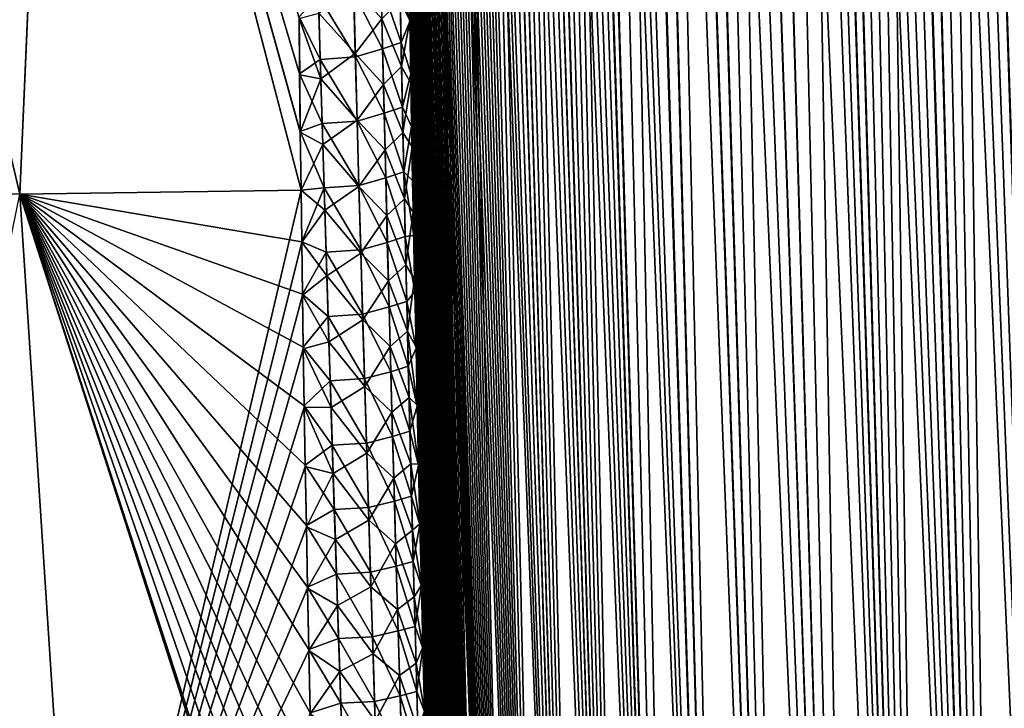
# Model space of a CAD drawing. Header units: metres. Extents: x -109 to 109, y -108 to 40.
# Tile 177 of 216: x 88.27 to 95.55, y -90.54 to -85.45. Entities that reach past the tile are written whole.
import ezdxf

# ---------------------------------------------------------------- set-up
doc = ezdxf.new("R2010")
doc.units = ezdxf.units.M
doc.layers.add('solid_K_24_42_18_000C86_XXX', color=7, linetype='CONTINUOUS')

msp = doc.modelspace()

# ---------------------------------------------------------------- linework, layer by layer
at = {"layer": 'solid_K_24_42_18_000C86_XXX'}
for points in [[(93.591431, -102.810715, -10.906762), (92.668846, -68.274429, -10.070155), (92.820801, -68.203453, -9.784935)], [(94.02282, -102.831841, 10.116003), (92.827583, -68.201416, 9.772555), (92.676445, -68.26963, 10.055494)], [(94.022644, -102.831841, -10.116307), (92.820801, -68.203453, -9.784935), (92.975037, -68.180695, -9.510736)], [(94.022644, -102.831841, -10.116307), (93.591431, -102.810715, -10.906762), (92.820801, -68.203453, -9.784935)], [(94.02282, -102.831841, 10.116003), (92.981041, -68.180748, 9.500344), (92.827583, -68.201416, 9.772555)], [(94.022644, -102.831841, -10.116307), (92.975037, -68.180695, -9.510736), (93.135391, -68.203712, -9.240135)], [(94.491798, -102.810669, 9.34737), (93.140869, -68.205284, 9.231131), (92.981041, -68.180748, 9.500344)], [(94.02282, -102.831841, 10.116003), (94.491798, -102.810669, 9.34737), (92.981041, -68.180748, 9.500344)], [(94.022644, -102.831841, -10.116307), (93.135391, -68.203712, -9.240135), (93.306366, -68.274971, -8.966091)], [(94.491798, -102.810669, 9.34737), (93.311584, -68.277779, 8.957937), (93.140869, -68.205284, 9.231131)], [(93.591431, -102.810715, -10.906762), (92.516762, -68.400612, -10.372687), (92.668846, -68.274429, -10.070155)], [(93.591545, -102.81073, 10.906535), (92.676445, -68.26963, 10.055494), (92.524849, -68.392357, 10.356121)], [(93.591545, -102.81073, 10.906535), (94.02282, -102.831841, 10.116003), (92.676445, -68.26963, 10.055494)], [(94.491585, -102.810684, -9.347705), (93.306366, -68.274971, -8.966091), (93.492111, -68.401138, -8.683512)], [(94.491585, -102.810684, -9.347705), (94.022644, -102.831841, -10.116307), (93.306366, -68.274971, -8.966091)], [(94.491798, -102.810669, 9.34737), (93.497559, -68.405632, 8.675452), (93.311584, -68.277779, 8.957937)], [(93.198311, -102.747047, -11.718625), (92.364388, -68.591072, -10.695609), (92.516762, -68.400612, -10.372687)], [(93.591545, -102.81073, 10.906535), (92.524849, -68.392357, 10.356121), (92.37207, -68.579834, 10.6788)], [(93.591431, -102.810715, -10.906762), (93.198311, -102.747047, -11.718625), (92.516762, -68.400612, -10.372687)], [(94.491585, -102.810684, -9.347705), (93.492111, -68.401138, -8.683512), (93.69529, -68.591568, -8.390559)], [(94.998283, -102.746971, 8.60115), (93.701714, -68.598389, 8.381553), (93.497559, -68.405632, 8.675452)], [(94.491798, -102.810669, 9.34737), (94.998283, -102.746971, 8.60115), (93.497559, -68.405632, 8.675452)], [(93.591545, -102.81073, 10.906535), (92.37207, -68.579834, 10.6788), (92.295593, -68.700798, 10.848765)], [(93.198311, -102.747047, -11.718625), (92.213646, -68.854164, -11.037994), (92.364388, -68.591072, -10.695609)], [(94.491585, -102.810684, -9.347705), (93.69529, -68.591568, -8.390559), (93.916603, -68.854912, -8.088625)], [(94.998283, -102.746971, 8.60115), (93.81073, -68.721733, 8.230936), (93.701714, -68.598389, 8.381553)], [(93.591545, -102.81073, 10.906535), (92.295593, -68.700798, 10.848765), (92.220039, -68.841286, 11.022955)], [(94.998283, -102.746971, 8.60115), (93.923767, -68.864388, 8.079137), (93.81073, -68.721733, 8.230936)], [(93.198311, -102.747047, -11.718625), (92.139687, -69.014679, -11.215636), (92.213646, -68.854164, -11.037994)], [(93.19838, -102.747063, 11.718479), (92.220039, -68.841286, 11.022955), (92.145485, -69.001236, 11.201459)], [(93.19838, -102.747063, 11.718479), (93.591545, -102.81073, 10.906535), (92.220039, -68.841286, 11.022955)], [(94.998077, -102.747002, -8.601447), (93.916603, -68.854912, -8.088625), (94.03363, -69.0158, -7.935572)], [(94.998077, -102.747002, -8.601447), (94.491585, -102.810684, -9.347705), (93.916603, -68.854912, -8.088625)], [(94.998283, -102.746971, 8.60115), (94.040916, -69.026253, 7.926178), (93.923767, -68.864388, 8.079137)], [(92.844063, -102.640434, -12.551116), (92.067253, -69.195442, -11.396681), (92.139687, -69.014679, -11.215636)], [(93.19838, -102.747063, 11.718479), (92.145485, -69.001236, 11.201459), (92.072495, -69.181557, 11.383328)], [(93.198311, -102.747047, -11.718625), (92.844063, -102.640434, -12.551116), (92.139687, -69.014679, -11.215636)], [(94.998077, -102.747002, -8.601447), (94.03363, -69.0158, -7.935572), (94.154335, -69.196877, -7.782183)], [(95.542007, -102.640343, 7.878324), (94.161766, -69.208427, 7.772877), (94.040916, -69.026253, 7.926178)], [(94.998283, -102.746971, 8.60115), (95.542007, -102.640343, 7.878324), (94.040916, -69.026253, 7.926178)], [(92.844063, -102.640434, -12.551116), (91.99646, -69.396454, -11.581059), (92.067253, -69.195442, -11.396681)], [(93.19838, -102.747063, 11.718479), (92.072495, -69.181557, 11.383328), (92.001198, -69.38221, 11.56846)], [(94.998077, -102.747002, -8.601447), (94.154335, -69.196877, -7.782183), (94.278687, -69.398094, -7.62862)], [(95.542007, -102.640343, 7.878324), (94.286308, -69.410919, 7.619349), (94.161766, -69.208427, 7.772877)], [(93.19838, -102.747063, 11.718479), (92.001198, -69.38221, 11.56846), (91.931831, -69.604134, 11.756554)], [(92.844063, -102.640434, -12.551116), (91.927574, -69.618576, -11.768362), (91.99646, -69.396454, -11.581059)], [(94.998077, -102.747002, -8.601447), (94.278687, -69.398094, -7.62862), (94.406532, -69.620445, -7.47526)], [(95.542007, -102.640343, 7.878324), (94.414337, -69.634537, 7.466045), (94.286308, -69.410919, 7.619349)], [(93.19838, -102.747063, 11.718479), (91.931831, -69.604134, 11.756554), (91.864502, -69.847443, 11.947519)], [(92.844063, -102.640434, -12.551116), (91.860741, -69.861908, -11.958444), (91.927574, -69.618576, -11.768362)], [(94.998077, -102.747002, -8.601447), (94.406532, -69.620445, -7.47526), (94.537827, -69.864052, -7.322261)], [(95.542007, -102.640343, 7.878324), (94.545784, -69.879364, 7.313136), (94.414337, -69.634537, 7.466045)], [(92.844063, -102.640434, -12.551116), (91.796097, -70.127251, -12.151175), (91.860741, -69.861908, -11.958444)], [(92.844093, -102.640442, 12.551044), (91.864502, -69.847443, 11.947519), (91.799385, -70.112923, 12.141137)], [(92.844093, -102.640442, 12.551044), (93.19838, -102.747063, 11.718479), (91.864502, -69.847443, 11.947519)], [(95.541832, -102.640381, -7.878541), (94.537827, -69.864052, -7.322261), (94.672508, -70.1297, -7.16984)], [(95.541832, -102.640381, -7.878541), (94.998077, -102.747002, -8.601447), (94.537827, -69.864052, -7.322261)], [(95.542007, -102.640343, 7.878324), (94.680595, -70.146194, 7.160828), (94.545784, -69.879364, 7.313136)], [(92.844093, -102.640442, 12.551044), (91.799385, -70.112923, 12.141137), (91.736603, -70.400864, 12.337244)], [(92.529518, -102.49028, -13.403612), (91.733742, -70.414886, -12.346438), (91.796097, -70.127251, -12.151175)], [(92.844063, -102.640434, -12.551116), (92.529518, -102.49028, -13.403612), (91.796097, -70.127251, -12.151175)], [(95.541832, -102.640381, -7.878541), (94.672508, -70.1297, -7.16984), (94.810516, -70.417686, -7.018166)], [(96.122894, -102.490204, 7.179855), (94.818718, -70.435295, 7.009289), (94.680595, -70.146194, 7.160828)], [(95.542007, -102.640343, 7.878324), (96.122894, -102.490204, 7.179855), (94.680595, -70.146194, 7.160828)], [(92.844093, -102.640442, 12.551044), (91.736603, -70.400864, 12.337244), (91.676262, -70.711952, 12.535793)], [(92.529518, -102.49028, -13.403612), (91.673782, -70.72554, -12.54417), (91.733742, -70.414886, -12.346438)], [(95.541832, -102.640381, -7.878541), (94.810516, -70.417686, -7.018166), (94.951843, -70.728699, -6.867344)], [(96.122894, -102.490204, 7.179855), (94.960144, -70.747391, 6.858626), (94.818718, -70.435295, 7.009289)], [(92.529518, -102.49028, -13.403612), (91.616341, -71.059898, -12.744247), (91.673782, -70.72554, -12.54417)], [(92.844093, -102.640442, 12.551044), (91.676262, -70.711952, 12.535793), (91.618462, -71.04686, 12.736664)], [(95.541832, -102.640381, -7.878541), (94.951843, -70.728699, -6.867344), (95.096466, -71.063377, -6.71753)], [(96.122894, -102.490204, 7.179855), (95.104828, -71.083176, 6.708997), (94.960144, -70.747391, 6.858626)], [(92.529518, -102.49028, -13.403612), (91.56147, -71.418427, -12.946656), (91.616341, -71.059898, -12.744247)], [(92.529518, -102.49028, 13.403603), (91.618462, -71.04686, 12.736664), (91.563271, -71.406052, 12.939841)], [(92.529518, -102.49028, 13.403603), (92.844093, -102.640442, 12.551044), (91.618462, -71.04686, 12.736664)], [(96.122765, -102.490242, -7.179998), (95.096466, -71.063377, -6.71753), (95.244385, -71.422218, -6.56879)], [(96.122765, -102.490242, -7.179998), (95.541832, -102.640381, -7.878541), (95.096466, -71.063377, -6.71753)], [(96.122894, -102.490204, 7.179855), (95.2528, -71.443115, 6.560461), (95.104828, -71.083176, 6.708997)], [(92.255585, -102.295357, -14.275787), (91.5093, -71.802315, -13.151313), (91.56147, -71.418427, -12.946656)], [(92.529518, -102.49028, 13.403603), (91.563271, -71.406052, 12.939841), (91.510796, -71.79068, 13.145243)], [(92.529518, -102.49028, -13.403612), (92.255585, -102.295357, -14.275787), (91.56147, -71.418427, -12.946656)], [(96.122765, -102.490242, -7.179998), (95.244385, -71.422218, -6.56879), (95.395584, -71.806396, -6.421269)], [(96.74115, -102.295296, 6.506678), (95.404037, -71.828377, 6.413153), (95.2528, -71.443115, 6.560461)], [(96.122894, -102.490204, 7.179855), (96.74115, -102.295296, 6.506678), (95.2528, -71.443115, 6.560461)], [(92.255585, -102.295357, -14.275787), (91.459869, -72.211784, -13.358197), (91.5093, -71.802315, -13.151313)], [(92.529518, -102.49028, 13.403603), (91.510796, -71.79068, 13.145243), (91.461105, -72.200966, 13.35285)], [(96.122765, -102.490242, -7.179998), (95.395584, -71.806396, -6.421269), (95.550079, -72.216133, -6.275023)], [(96.74115, -102.295296, 6.506678), (95.558563, -72.239174, 6.267127), (95.404037, -71.828377, 6.413153)], [(92.255585, -102.295357, -14.275787), (91.428513, -72.500008, -13.497308), (91.459869, -72.211784, -13.358197)], [(92.529518, -102.49028, 13.403603), (91.461105, -72.200966, 13.35285), (91.429588, -72.489777, 13.492426)], [(92.255585, -102.295357, -14.275787), (91.398422, -72.800018, -13.637383), (91.428513, -72.500008, -13.497308)], [(92.529518, -102.49028, 13.403603), (91.429588, -72.489777, 13.492426), (91.399353, -72.79039, 13.632954)], [(92.255585, -102.295357, -14.275787), (91.369659, -73.11248, -13.778379), (91.398422, -72.800018, -13.637383)], [(92.255585, -102.295349, 14.275813), (91.399353, -72.79039, 13.632954), (91.370453, -73.1035, 13.774391)], [(92.255585, -102.295349, 14.275813), (92.529518, -102.49028, 13.403603), (91.399353, -72.79039, 13.632954)], [(92.023575, -102.054451, -15.166787), (91.342262, -73.438232, -13.920253), (91.369659, -73.11248, -13.778379)], [(92.255585, -102.295349, 14.275813), (91.370453, -73.1035, 13.774391), (91.342926, -73.429909, 13.916687)], [(92.255585, -102.295357, -14.275787), (92.023575, -102.054451, -15.166787), (91.369659, -73.11248, -13.778379)], [(92.023575, -102.054451, -15.166787), (91.316216, -73.776733, -14.063032), (91.342262, -73.438232, -13.920253)], [(92.255585, -102.295349, 14.275813), (91.342926, -73.429909, 13.916687), (91.316772, -73.769096, 14.059872)], [(92.023575, -102.054451, -15.166787), (91.291565, -74.128532, -14.206668), (91.316216, -73.776733, -14.063032)], [(92.255585, -102.295349, 14.275813), (91.316772, -73.769096, 14.059872), (91.292023, -74.121605, 14.203897)], [(92.023575, -102.054451, -15.166787), (91.268372, -74.49469, -14.35108), (91.291565, -74.128532, -14.206668)], [(92.255585, -102.295349, 14.275813), (91.292023, -74.121605, 14.203897), (91.268745, -74.48848, 14.348681)], [(92.023575, -102.054451, -15.166787), (91.24662, -74.874847, -14.4963), (91.268372, -74.49469, -14.35108)], [(92.255585, -102.295349, 14.275813), (91.268745, -74.48848, 14.348681), (91.246918, -74.86937, 14.494254)], [(92.023575, -102.054451, -15.166787), (91.226349, -75.269241, -14.642288), (91.24662, -74.874847, -14.4963)], [(92.255585, -102.295349, 14.275813), (91.246918, -74.86937, 14.494254), (91.226578, -75.264519, 14.640576)], [(92.023575, -102.054451, -15.166787), (91.207619, -75.679131, -14.788915), (91.226349, -75.269241, -14.642288)], [(92.023567, -102.054436, 15.166823), (91.226578, -75.264519, 14.640576), (91.207787, -75.675156, 14.787521)], [(92.023567, -102.054436, 15.166823), (92.255585, -102.295349, 14.275813), (91.226578, -75.264519, 14.640576)], [(91.834908, -101.766304, -16.07567), (91.190445, -76.104576, -14.936179), (91.207619, -75.679131, -14.788915)], [(92.023567, -102.054436, 15.166823), (91.207787, -75.675156, 14.787521), (91.190559, -76.101357, 14.935087)], [(92.023575, -102.054451, -15.166787), (91.834908, -101.766304, -16.07567), (91.207619, -75.679131, -14.788915)], [(91.834908, -101.766304, -16.07567), (91.174812, -76.545334, -15.08409), (91.190445, -76.104576, -14.936179)], [(92.023567, -102.054436, 15.166823), (91.190559, -76.101357, 14.935087), (91.174896, -76.54287, 15.083282)], [(91.834908, -101.766304, -16.07567), (91.164162, -76.886803, -15.195333), (91.174812, -76.545334, -15.08409)], [(92.023567, -102.054436, 15.166823), (91.174896, -76.54287, 15.083282), (91.164215, -76.884911, 15.194724)], [(92.023567, -102.054436, 15.166823), (91.164215, -76.884911, 15.194724), (91.154488, -77.23687, 15.306342)], [(91.834908, -101.766304, -16.07567), (91.154457, -77.238205, -15.30676), (91.164162, -76.886803, -15.195333)], [(91.834908, -101.766304, -16.07567), (91.14566, -77.598869, -15.418471), (91.154457, -77.238205, -15.30676)], [(92.023567, -102.054436, 15.166823), (91.154488, -77.23687, 15.306342), (91.145676, -77.598099, 15.418234)], [(91.834908, -101.766304, -16.07567), (91.137787, -77.969032, -15.530417), (91.14566, -77.598869, -15.418471)], [(92.023567, -102.054436, 15.166823), (91.145676, -77.598099, 15.418234), (91.137794, -77.968819, 15.530352)], [(92.023567, -102.054436, 15.166823), (91.137794, -77.968819, 15.530352), (91.130875, -78.349731, 15.642575)], [(91.834908, -101.766304, -16.07567), (91.130882, -78.349388, -15.642481), (91.137787, -77.969032, -15.530417)], [(91.8349, -101.766289, 16.075701), (91.130875, -78.349731, 15.642575), (91.124969, -78.741516, 15.754787)], [(91.834908, -101.766304, -16.07567), (91.124985, -78.740639, -15.754542), (91.130882, -78.349388, -15.642481)], [(91.8349, -101.766289, 16.075701), (92.023567, -102.054436, 15.166823), (91.130875, -78.349731, 15.642575)], [(91.8349, -101.766289, 16.075701), (91.124969, -78.741516, 15.754787), (91.120041, -79.143738, 15.867071)], [(91.691109, -101.428734, -17.001799), (91.120056, -79.142334, -15.866686), (91.124985, -78.740639, -15.754542)], [(91.834908, -101.766304, -16.07567), (91.691109, -101.428734, -17.001799), (91.124985, -78.740639, -15.754542)], [(91.691109, -101.428734, -17.001799), (91.116089, -79.554298, -15.978933), (91.120056, -79.142334, -15.866686)], [(91.8349, -101.766289, 16.075701), (91.120041, -79.143738, 15.867071), (91.116074, -79.556229, 15.979447)], [(91.8349, -101.766289, 16.075701), (91.116074, -79.556229, 15.979447), (91.113121, -79.979774, 16.091749)], [(91.691109, -101.428734, -17.001799), (91.113129, -79.977333, -16.091116), (91.116089, -79.554298, -15.978933)], [(86.049194, -86.706299, 21.500647), (88.26519, -86.734787, 20.377899), (86.652649, -79.883408, 19.790947)], [(88.265182, -86.734787, -20.377901), (86.652596, -79.883408, -19.790974), (88.56321, -79.883408, -18.687876)], [(88.26519, -86.734787, 20.377899), (88.563316, -79.883408, 18.687811), (86.652649, -79.883408, 19.790947)], [(90.345505, -86.706276, -19.020168), (88.265182, -86.734787, -20.377901), (88.56321, -79.883408, -18.687876)], [(88.26519, -86.734787, 20.377899), (90.345505, -86.706291, 19.020172), (88.563316, -79.883408, 18.687811)], [(90.340271, -86.27626, -18.938202), (90.345505, -86.706276, -19.020168), (88.56321, -79.883408, -18.687876)], [(90.335526, -85.853218, -18.855307), (90.340271, -86.27626, -18.938202), (88.56321, -79.883408, -18.687876)], [(90.331375, -85.437469, -18.771553), (90.335526, -85.853218, -18.855307), (88.56321, -79.883408, -18.687876)], [(90.335434, -85.844673, 18.853607), (90.331261, -85.424843, 18.76897), (88.563316, -79.883408, 18.687811)], [(90.340218, -86.271927, 18.937366), (90.335434, -85.844673, 18.853607), (88.563316, -79.883408, 18.687811)], [(90.345505, -86.706291, 19.020172), (90.340218, -86.271927, 18.937366), (88.563316, -79.883408, 18.687811)], [(91.8349, -101.766289, 16.075701), (91.113121, -79.979774, 16.091749), (91.111214, -80.415169, 16.20381)], [(91.691109, -101.428734, -17.001799), (91.111221, -80.412231, -16.203068), (91.113129, -79.977333, -16.091116)], [(91.691109, -101.428734, -17.001799), (91.110359, -80.859062, -16.314787), (91.111221, -80.412231, -16.203068)], [(91.8349, -101.766289, 16.075701), (91.111214, -80.415169, 16.20381), (91.110359, -80.862473, 16.315626)], [(91.691109, -101.428734, -17.001799), (91.110489, -81.317062, -16.42643), (91.110359, -80.859062, -16.314787)], [(91.8349, -101.766289, 16.075701), (91.110359, -80.862473, 16.315626), (91.110489, -81.320938, 16.427355)], [(91.691109, -101.428734, -17.001799), (91.111336, -81.692085, -16.515541), (91.110489, -81.317062, -16.42643)], [(91.8349, -101.766289, 16.075701), (91.110489, -81.320938, 16.427355), (91.111343, -81.69632, 16.516529)], [(91.691109, -101.428734, -17.001799), (91.112869, -82.075302, -16.604343), (91.111336, -81.692085, -16.515541)], [(91.8349, -101.766289, 16.075701), (91.111343, -81.69632, 16.516529), (91.112892, -82.07988, 16.605387)], [(91.691109, -101.428734, -17.001799), (91.11512, -82.467186, -16.69272), (91.112869, -82.075302, -16.604343)], [(91.691109, -101.428719, 17.001829), (91.112892, -82.07988, 16.605387), (91.11515, -82.472084, 16.693811)], [(91.691109, -101.428719, 17.001829), (91.8349, -101.766289, 16.075701), (91.112892, -82.07988, 16.605387)], [(91.593956, -101.039337, -17.944174), (91.11805, -82.867447, -16.780748), (91.11512, -82.467186, -16.69272)], [(91.691109, -101.428734, -17.001799), (91.593956, -101.039337, -17.944174), (91.11512, -82.467186, -16.69272)], [(91.691109, -101.428719, 17.001829), (91.11515, -82.472084, 16.693811), (91.118095, -82.872658, 16.781881)], [(91.593956, -101.039337, -17.944174), (91.121628, -83.275574, -16.868563), (91.11805, -82.867447, -16.780748)], [(91.691109, -101.428719, 17.001829), (91.118095, -82.872658, 16.781881), (91.121681, -83.281082, 16.869728)], [(91.593956, -101.039337, -17.944174), (91.125885, -83.692116, -16.955997), (91.121628, -83.275574, -16.868563)], [(91.691109, -101.428719, 17.001829), (91.121681, -83.281082, 16.869728), (91.125954, -83.697906, 16.957191)], [(91.593956, -101.039337, -17.944174), (91.130844, -84.117622, -17.042892), (91.125885, -83.692116, -16.955997)], [(91.691109, -101.428719, 17.001829), (91.125954, -83.697906, 16.957191), (91.13092, -84.12368, 17.044106)], [(91.593956, -101.039337, -17.944174), (91.136528, -84.552658, -17.129082), (91.130844, -84.117622, -17.042892)], [(91.691109, -101.428719, 17.001829), (91.13092, -84.12368, 17.044106), (91.136612, -84.55896, 17.13031)], [(91.593956, -101.039337, -17.944174), (91.142929, -84.997391, -17.214521), (91.136528, -84.552658, -17.129082)], [(91.691109, -101.428719, 17.001829), (91.136612, -84.55896, 17.13031), (91.143028, -85.003906, 17.215757)], [(91.07547, -85.135178, 17.622252), (91.150101, -85.457573, 17.300753), (91.143028, -85.003906, 17.215757)], [(91.078896, -85.304527, -17.653328), (91.142929, -84.997391, -17.214521), (91.149986, -85.450851, -17.299515)], [(91.593956, -101.039337, -17.944174), (91.149986, -85.450851, -17.299515), (91.142929, -84.997391, -17.214521)], [(91.691109, -101.428719, 17.001829), (91.143028, -85.003906, 17.215757), (91.150101, -85.457573, 17.300753)], [(90.948189, -85.660286, 18.081329), (90.937225, -85.184135, 17.993063), (90.734978, -85.246727, 18.332731)], [(91.084816, -85.612762, 17.710804), (91.07547, -85.135178, 17.622252), (90.937225, -85.184135, 17.993063)], [(91.084816, -85.612762, 17.710804), (90.937225, -85.184135, 17.993063), (90.948189, -85.660286, 18.081329)], [(91.084816, -85.612762, 17.710804), (91.150101, -85.457573, 17.300753), (91.07547, -85.135178, 17.622252)], [(90.74736, -85.721077, 18.420879), (90.734978, -85.246727, 18.332731), (90.474449, -85.26577, 18.618752)], [(90.734238, -85.205177, -18.324451), (90.74704, -85.696144, -18.415867), (90.478416, -85.396782, -18.643354)], [(90.734238, -85.205177, -18.324451), (90.943336, -85.439941, -18.040258), (90.74704, -85.696144, -18.415867)], [(90.948189, -85.660286, 18.081329), (90.734978, -85.246727, 18.332731), (90.74736, -85.721077, 18.420879)], [(90.488029, -85.739693, 18.707567), (90.474449, -85.26577, 18.618752), (90.331261, -85.424843, 18.76897)], [(90.74736, -85.721077, 18.420879), (90.474449, -85.26577, 18.618752), (90.488029, -85.739693, 18.707567)], [(91.078896, -85.304527, -17.653328), (91.088646, -85.792244, -17.74272), (90.943336, -85.439941, -18.040258)], [(91.078896, -85.304527, -17.653328), (91.149986, -85.450851, -17.299515), (91.088646, -85.792244, -17.74272)], [(90.478416, -85.396782, -18.643354), (90.492439, -85.881882, -18.733435), (90.331375, -85.437469, -18.771553)], [(90.74704, -85.696144, -18.415867), (90.492439, -85.881882, -18.733435), (90.478416, -85.396782, -18.643354)], [(90.488029, -85.739693, 18.707567), (90.331261, -85.424843, 18.76897), (90.335434, -85.844673, 18.853607)], [(90.492439, -85.881882, -18.733435), (90.335526, -85.853218, -18.855307), (90.331375, -85.437469, -18.771553)], [(90.74704, -85.696144, -18.415867), (90.943336, -85.439941, -18.040258), (90.954735, -85.923462, -18.128363)], [(91.088646, -85.792244, -17.74272), (90.954735, -85.923462, -18.128363), (90.943336, -85.439941, -18.040258)], [(91.084816, -85.612762, 17.710804), (91.156502, -85.842613, 17.371119), (91.150101, -85.457573, 17.300753)], [(91.088646, -85.792244, -17.74272), (91.149986, -85.450851, -17.299515), (91.157722, -85.913521, -17.383896)], [(91.593956, -101.039337, -17.944174), (91.157722, -85.913521, -17.383896), (91.149986, -85.450851, -17.299515)], [(91.691109, -101.428719, 17.001829), (91.150101, -85.457573, 17.300753), (91.156502, -85.842613, 17.371119)], [(91.094688, -86.090851, 17.796721), (91.084816, -85.612762, 17.710804), (90.948189, -85.660286, 18.081329)], [(91.094688, -86.090851, 17.796721), (91.156502, -85.842613, 17.371119), (91.084816, -85.612762, 17.710804)], [(90.959618, -86.136902, 18.166964), (90.948189, -85.660286, 18.081329), (90.74736, -85.721077, 18.420879)], [(91.094688, -86.090851, 17.796721), (90.948189, -85.660286, 18.081329), (90.959618, -86.136902, 18.166964)], [(90.501968, -86.214005, 18.793726), (90.488029, -85.739693, 18.707567), (90.335434, -85.844673, 18.853607)], [(90.760155, -86.195847, 18.506397), (90.74736, -85.721077, 18.420879), (90.488029, -85.739693, 18.707567)], [(90.760155, -86.195847, 18.506397), (90.488029, -85.739693, 18.707567), (90.501968, -86.214005, 18.793726)], [(90.74704, -85.696144, -18.415867), (90.760277, -86.187561, -18.504461), (90.492439, -85.881882, -18.733435)], [(90.74704, -85.696144, -18.415867), (90.954735, -85.923462, -18.128363), (90.760277, -86.187561, -18.504461)], [(90.959618, -86.136902, 18.166964), (90.74736, -85.721077, 18.420879), (90.760155, -86.195847, 18.506397)], [(91.088646, -85.792244, -17.74272), (91.098923, -86.280487, -17.829382), (90.954735, -85.923462, -18.128363)], [(91.088646, -85.792244, -17.74272), (91.157722, -85.913521, -17.383896), (91.098923, -86.280487, -17.829382)], [(90.501968, -86.214005, 18.793726), (90.335434, -85.844673, 18.853607), (90.340218, -86.271927, 18.937366)], [(90.492439, -85.881882, -18.733435), (90.340271, -86.27626, -18.938202), (90.335526, -85.853218, -18.855307)], [(90.492439, -85.881882, -18.733435), (90.506844, -86.367386, -18.820747), (90.340271, -86.27626, -18.938202)], [(90.760277, -86.187561, -18.504461), (90.506844, -86.367386, -18.820747), (90.492439, -85.881882, -18.733435)], [(91.094688, -86.090851, 17.796721), (91.163391, -86.234406, 17.440924), (91.156502, -85.842613, 17.371119)], [(91.098923, -86.280487, -17.829382), (91.157722, -85.913521, -17.383896), (91.166153, -86.386047, -17.46744)], [(91.691109, -101.428719, 17.001829), (91.156502, -85.842613, 17.371119), (91.163391, -86.234406, 17.440924)], [(91.593956, -101.039337, -17.944174), (91.166153, -86.386047, -17.46744), (91.157722, -85.913521, -17.383896)], [(90.760277, -86.187561, -18.504461), (90.954735, -85.923462, -18.128363), (90.966583, -86.40744, -18.213783)], [(91.098923, -86.280487, -17.829382), (90.966583, -86.40744, -18.213783), (90.954735, -85.923462, -18.128363)], [(91.105049, -86.569427, 17.880041), (91.094688, -86.090851, 17.796721), (90.959618, -86.136902, 18.166964)], [(91.105049, -86.569427, 17.880041), (91.163391, -86.234406, 17.440924), (91.094688, -86.090851, 17.796721)], [(90.773331, -86.671021, 18.589325), (90.760155, -86.195847, 18.506397), (90.501968, -86.214005, 18.793726)], [(90.760277, -86.187561, -18.504461), (90.773918, -86.679405, -18.590286), (90.506844, -86.367386, -18.820747)], [(90.971481, -86.61396, 18.250008), (90.959618, -86.136902, 18.166964), (90.760155, -86.195847, 18.506397)], [(90.971481, -86.61396, 18.250008), (90.760155, -86.195847, 18.506397), (90.773331, -86.671021, 18.589325)], [(90.760277, -86.187561, -18.504461), (90.966583, -86.40744, -18.213783), (90.773918, -86.679405, -18.590286)], [(91.105049, -86.569427, 17.880041), (90.959618, -86.136902, 18.166964), (90.971481, -86.61396, 18.250008)], [(90.516251, -86.688683, 18.87727), (90.501968, -86.214005, 18.793726), (90.340218, -86.271927, 18.937366)], [(90.516251, -86.688683, 18.87727), (90.340218, -86.271927, 18.937366), (90.345505, -86.706291, 19.020172)], [(90.506844, -86.367386, -18.820747), (90.345505, -86.706276, -19.020168), (90.340271, -86.27626, -18.938202)], [(90.773331, -86.671021, 18.589325), (90.501968, -86.214005, 18.793726), (90.516251, -86.688683, 18.87727)], [(91.105049, -86.569427, 17.880041), (91.170776, -86.633324, 17.51004), (91.163391, -86.234406, 17.440924)], [(91.691109, -101.428719, 17.001829), (91.163391, -86.234406, 17.440924), (91.170776, -86.633324, 17.51004)], [(91.098923, -86.280487, -17.829382), (91.109688, -86.769218, -17.913359), (90.966583, -86.40744, -18.213783)], [(91.098923, -86.280487, -17.829382), (91.166153, -86.386047, -17.46744), (91.109688, -86.769218, -17.913359)], [(90.506844, -86.367386, -18.820747), (90.521576, -86.853271, -18.905342), (90.345505, -86.706276, -19.020168)], [(90.773918, -86.679405, -18.590286), (90.521576, -86.853271, -18.905342), (90.506844, -86.367386, -18.820747)], [(90.773918, -86.679405, -18.590286), (90.966583, -86.40744, -18.213783), (90.978859, -86.891869, -18.296564)], [(91.109688, -86.769218, -17.913359), (90.978859, -86.891869, -18.296564), (90.966583, -86.40744, -18.213783)], [(91.109688, -86.769218, -17.913359), (91.166153, -86.386047, -17.46744), (91.175316, -86.86908, -17.549921)], [(91.593956, -101.039337, -17.944174), (91.175316, -86.86908, -17.549921), (91.166153, -86.386047, -17.46744)], [(90.983727, -87.091431, 18.330503), (90.971481, -86.61396, 18.250008), (90.773331, -86.671021, 18.589325)], [(91.11586, -87.04847, 17.96081), (91.105049, -86.569427, 17.880041), (90.971481, -86.61396, 18.250008)], [(91.11586, -87.04847, 17.96081), (90.971481, -86.61396, 18.250008), (90.983727, -87.091431, 18.330503)], [(91.105049, -86.569427, 17.880041), (91.178673, -87.039749, 17.578337), (91.170776, -86.633324, 17.51004)], [(91.11586, -87.04847, 17.96081), (91.178673, -87.039749, 17.578337), (91.105049, -86.569427, 17.880041)], [(91.691109, -101.428719, 17.001829), (91.170776, -86.633324, 17.51004), (91.178673, -87.039749, 17.578337)], [(88.716858, -93.64727, 21.16013), (88.26519, -86.734787, 20.377899), (86.049194, -86.706299, 21.500647)], [(86.108589, -87.091927, 21.54081), (88.716858, -93.64727, 21.16013), (86.049194, -86.706299, 21.500647)], [(88.716835, -93.64727, -21.160145), (88.265182, -86.734787, -20.377901), (90.345505, -86.706276, -19.020168)], [(90.350525, -87.08728, 19.090845), (90.345505, -86.706291, 19.020172), (88.26519, -86.734787, 20.377899)], [(90.350571, -87.090599, -19.091448), (88.716835, -93.64727, -21.160145), (90.345505, -86.706276, -19.020168)], [(90.516251, -86.688683, 18.87727), (90.345505, -86.706291, 19.020172), (90.350525, -87.08728, 19.090845)], [(90.521576, -86.853271, -18.905342), (90.350571, -87.090599, -19.091448), (90.345505, -86.706276, -19.020168)], [(90.53083, -87.163719, 18.958244), (90.516251, -86.688683, 18.87727), (90.350525, -87.08728, 19.090845)], [(90.786842, -87.146576, 18.669708), (90.773331, -86.671021, 18.589325), (90.516251, -86.688683, 18.87727)], [(90.786842, -87.146576, 18.669708), (90.516251, -86.688683, 18.87727), (90.53083, -87.163719, 18.958244)], [(90.773918, -86.679405, -18.590286), (90.787926, -87.171661, -18.673382), (90.521576, -86.853271, -18.905342)], [(90.983727, -87.091431, 18.330503), (90.773331, -86.671021, 18.589325), (90.786842, -87.146576, 18.669708)], [(90.773918, -86.679405, -18.590286), (90.978859, -86.891869, -18.296564), (90.787926, -87.171661, -18.673382)], [(88.716835, -93.64727, -21.160145), (86.857224, -93.643356, -22.129416), (88.265182, -86.734787, -20.377901)], [(90.356018, -87.47419, 19.160732), (90.350525, -87.08728, 19.090845), (88.26519, -86.734787, 20.377899)], [(90.362022, -87.867294, 19.229795), (90.356018, -87.47419, 19.160732), (88.26519, -86.734787, 20.377899)], [(90.369141, -88.298843, 19.303354), (90.362022, -87.867294, 19.229795), (88.26519, -86.734787, 20.377899)], [(90.376945, -88.738312, 19.375841), (90.369141, -88.298843, 19.303354), (88.26519, -86.734787, 20.377899)], [(90.385368, -89.185493, 19.447186), (90.376945, -88.738312, 19.375841), (88.26519, -86.734787, 20.377899)], [(90.394157, -89.639503, 19.517319), (90.385368, -89.185493, 19.447186), (88.26519, -86.734787, 20.377899)], [(90.403374, -90.100739, 19.586172), (90.394157, -89.639503, 19.517319), (88.26519, -86.734787, 20.377899)], [(90.413109, -90.569649, 19.653671), (90.403374, -90.100739, 19.586172), (88.26519, -86.734787, 20.377899)], [(90.421906, -90.978012, 19.710388), (90.413109, -90.569649, 19.653671), (88.26519, -86.734787, 20.377899)], [(90.431175, -91.392616, 19.765995), (90.421906, -90.978012, 19.710388), (88.26519, -86.734787, 20.377899)], [(90.440948, -91.813751, 19.820435), (90.431175, -91.392616, 19.765995), (88.26519, -86.734787, 20.377899)], [(90.451263, -92.241699, 19.87364), (90.440948, -91.813751, 19.820435), (88.26519, -86.734787, 20.377899)], [(90.461967, -92.675957, 19.925585), (90.451263, -92.241699, 19.87364), (88.26519, -86.734787, 20.377899)], [(90.472839, -93.11586, 19.976242), (90.461967, -92.675957, 19.925585), (88.26519, -86.734787, 20.377899)], [(90.483971, -93.561768, 20.025536), (90.472839, -93.11586, 19.976242), (88.26519, -86.734787, 20.377899)], [(90.486015, -93.642952, 20.034286), (90.483971, -93.561768, 20.025536), (88.26519, -86.734787, 20.377899)], [(88.716858, -93.64727, 21.16013), (90.486015, -93.642952, 20.034286), (88.26519, -86.734787, 20.377899)], [(91.109688, -86.769218, -17.913359), (91.120911, -87.25843, -17.994692), (90.978859, -86.891869, -18.296564)], [(91.109688, -86.769218, -17.913359), (91.175316, -86.86908, -17.549921), (91.120911, -87.25843, -17.994692)], [(90.521576, -86.853271, -18.905342), (90.536613, -87.339523, -18.987253), (90.350571, -87.090599, -19.091448)], [(90.787926, -87.171661, -18.673382), (90.536613, -87.339523, -18.987253), (90.521576, -86.853271, -18.905342)], [(90.787926, -87.171661, -18.673382), (90.978859, -86.891869, -18.296564), (90.991508, -87.376717, -18.376738)], [(91.120911, -87.25843, -17.994692), (90.991508, -87.376717, -18.376738), (90.978859, -86.891869, -18.296564)], [(91.120911, -87.25843, -17.994692), (91.175316, -86.86908, -17.549921), (91.185211, -87.363174, -17.631153)], [(91.593956, -101.039337, -17.944174), (91.185211, -87.363174, -17.631153), (91.175316, -86.86908, -17.549921)], [(91.127083, -87.527954, 18.039059), (91.11586, -87.04847, 17.96081), (90.983727, -87.091431, 18.330503)], [(91.11586, -87.04847, 17.96081), (91.187073, -87.453804, 17.645775), (91.178673, -87.039749, 17.578337)], [(91.127083, -87.527954, 18.039059), (91.187073, -87.453804, 17.645775), (91.11586, -87.04847, 17.96081)], [(91.691109, -101.428719, 17.001829), (91.178673, -87.039749, 17.578337), (91.187073, -87.453804, 17.645775)], [(86.108589, -87.091927, 21.54081), (86.167046, -87.483604, 21.580992), (88.716858, -93.64727, 21.16013)], [(90.350571, -87.090599, -19.091448), (90.356117, -87.480942, -19.161934), (88.716835, -93.64727, -21.160145)], [(90.53083, -87.163719, 18.958244), (90.350525, -87.08728, 19.090845), (90.356018, -87.47419, 19.160732)], [(90.536613, -87.339523, -18.987253), (90.356117, -87.480942, -19.161934), (90.350571, -87.090599, -19.091448)], [(90.800659, -87.622505, 18.747578), (90.786842, -87.146576, 18.669708), (90.53083, -87.163719, 18.958244)], [(90.99633, -87.569313, 18.408485), (90.983727, -87.091431, 18.330503), (90.786842, -87.146576, 18.669708)], [(90.99633, -87.569313, 18.408485), (90.786842, -87.146576, 18.669708), (90.800659, -87.622505, 18.747578)], [(91.127083, -87.527954, 18.039059), (90.983727, -87.091431, 18.330503), (90.99633, -87.569313, 18.408485)], [(90.545677, -87.639099, 19.03668), (90.53083, -87.163719, 18.958244), (90.356018, -87.47419, 19.160732)], [(90.800659, -87.622505, 18.747578), (90.53083, -87.163719, 18.958244), (90.545677, -87.639099, 19.03668)], [(90.787926, -87.171661, -18.673382), (90.802261, -87.664314, -18.753784), (90.536613, -87.339523, -18.987253)], [(90.787926, -87.171661, -18.673382), (90.991508, -87.376717, -18.376738), (90.802261, -87.664314, -18.753784)], [(91.120911, -87.25843, -17.994692), (91.132553, -87.748093, -18.073412), (90.991508, -87.376717, -18.376738)], [(91.120911, -87.25843, -17.994692), (91.185211, -87.363174, -17.631153), (91.132553, -87.748093, -18.073412)], [(90.536613, -87.339523, -18.987253), (90.551933, -87.826134, -19.066519), (90.356117, -87.480942, -19.161934)], [(90.802261, -87.664314, -18.753784), (90.551933, -87.826134, -19.066519), (90.536613, -87.339523, -18.987253)], [(91.132553, -87.748093, -18.073412), (91.185211, -87.363174, -17.631153), (91.19577, -87.867256, -17.711536)], [(91.593956, -101.039337, -17.944174), (91.19577, -87.867256, -17.711536), (91.185211, -87.363174, -17.631153)], [(90.802261, -87.664314, -18.753784), (90.991508, -87.376717, -18.376738), (91.004517, -87.861969, -18.45434)], [(91.132553, -87.748093, -18.073412), (91.004517, -87.861969, -18.45434), (90.991508, -87.376717, -18.376738)], [(86.167046, -87.483604, 21.580992), (86.22451, -87.881653, 21.621206), (88.716858, -93.64727, 21.16013)], [(90.356117, -87.480942, -19.161934), (90.36219, -87.877609, -19.231579), (88.716835, -93.64727, -21.160145)], [(90.545677, -87.639099, 19.03668), (90.356018, -87.47419, 19.160732), (90.362022, -87.867294, 19.229795)], [(90.551933, -87.826134, -19.066519), (90.36219, -87.877609, -19.231579), (90.356117, -87.480942, -19.161934)], [(91.127083, -87.527954, 18.039059), (91.195923, -87.874603, 17.712687), (91.187073, -87.453804, 17.645775)], [(91.691109, -101.428719, 17.001829), (91.187073, -87.453804, 17.645775), (91.195923, -87.874603, 17.712687)], [(91.00927, -88.047585, 18.483984), (90.99633, -87.569313, 18.408485), (90.800659, -87.622505, 18.747578)], [(91.138702, -88.007858, 18.11482), (91.127083, -87.527954, 18.039059), (90.99633, -87.569313, 18.408485)], [(91.138702, -88.007858, 18.11482), (90.99633, -87.569313, 18.408485), (91.00927, -88.047585, 18.483984)], [(91.138702, -88.007858, 18.11482), (91.195923, -87.874603, 17.712687), (91.127083, -87.527954, 18.039059)], [(90.560776, -88.114815, 19.11261), (90.545677, -87.639099, 19.03668), (90.362022, -87.867294, 19.229795)], [(90.814758, -88.098785, 18.822964), (90.800659, -87.622505, 18.747578), (90.545677, -87.639099, 19.03668)], [(90.814758, -88.098785, 18.822964), (90.545677, -87.639099, 19.03668), (90.560776, -88.114815, 19.11261)], [(91.00927, -88.047585, 18.483984), (90.800659, -87.622505, 18.747578), (90.814758, -88.098785, 18.822964)], [(90.802261, -87.664314, -18.753784), (90.816902, -88.157349, -18.831528), (90.551933, -87.826134, -19.066519)], [(90.802261, -87.664314, -18.753784), (91.004517, -87.861969, -18.45434), (90.816902, -88.157349, -18.831528)], [(91.132553, -87.748093, -18.073412), (91.144585, -88.238182, -18.149549), (91.004517, -87.861969, -18.45434)], [(91.132553, -87.748093, -18.073412), (91.19577, -87.867256, -17.711536), (91.20507, -88.295006, -17.777843)], [(91.132553, -87.748093, -18.073412), (91.20507, -88.295006, -17.777843), (91.144585, -88.238182, -18.149549)], [(90.36219, -87.877609, -19.231579), (90.369308, -88.308762, -19.305017), (88.716835, -93.64727, -21.160145)], [(90.560776, -88.114815, 19.11261), (90.362022, -87.867294, 19.229795), (90.369141, -88.298843, 19.303354)], [(90.551933, -87.826134, -19.066519), (90.567497, -88.31308, -19.143169), (90.36219, -87.877609, -19.231579)], [(90.567497, -88.31308, -19.143169), (90.369308, -88.308762, -19.305017), (90.36219, -87.877609, -19.231579)], [(90.816902, -88.157349, -18.831528), (90.567497, -88.31308, -19.143169), (90.551933, -87.826134, -19.066519)], [(90.816902, -88.157349, -18.831528), (91.004517, -87.861969, -18.45434), (91.017853, -88.34761, -18.5294)], [(91.144585, -88.238182, -18.149549), (91.017853, -88.34761, -18.5294), (91.004517, -87.861969, -18.45434)], [(91.138702, -88.007858, 18.11482), (91.205231, -88.302391, 17.778965), (91.195923, -87.874603, 17.712687)], [(91.593956, -101.039337, -17.944174), (91.20507, -88.295006, -17.777843), (91.19577, -87.867256, -17.711536)], [(91.593956, -101.03933, 17.944197), (91.195923, -87.874603, 17.712687), (91.205231, -88.302391, 17.778965)], [(91.593956, -101.03933, 17.944197), (91.691109, -101.428719, 17.001829), (91.195923, -87.874603, 17.712687)], [(86.22451, -87.881653, 21.621206), (86.284523, -88.312744, 21.664076), (88.716858, -93.64727, 21.16013)], [(91.150673, -88.488167, 18.188122), (91.138702, -88.007858, 18.11482), (91.00927, -88.047585, 18.483984)], [(91.150673, -88.488167, 18.188122), (91.205231, -88.302391, 17.778965), (91.138702, -88.007858, 18.11482)], [(91.022514, -88.526222, 18.557028), (91.00927, -88.047585, 18.483984), (90.814758, -88.098785, 18.822964)], [(91.150673, -88.488167, 18.188122), (91.00927, -88.047585, 18.483984), (91.022514, -88.526222, 18.557028)], [(90.576096, -88.590843, 19.186064), (90.560776, -88.114815, 19.11261), (90.369141, -88.298843, 19.303354)], [(90.829117, -88.575409, 18.895897), (90.814758, -88.098785, 18.822964), (90.560776, -88.114815, 19.11261)], [(90.829117, -88.575409, 18.895897), (90.560776, -88.114815, 19.11261), (90.576096, -88.590843, 19.186064)], [(90.816902, -88.157349, -18.831528), (90.831802, -88.650742, -18.906649), (90.567497, -88.31308, -19.143169)], [(91.022514, -88.526222, 18.557028), (90.814758, -88.098785, 18.822964), (90.829117, -88.575409, 18.895897)], [(90.816902, -88.157349, -18.831528), (91.017853, -88.34761, -18.5294), (90.831802, -88.650742, -18.906649)], [(91.144585, -88.238182, -18.149549), (91.156982, -88.728691, -18.223141), (91.017853, -88.34761, -18.5294)], [(91.144585, -88.238182, -18.149549), (91.20507, -88.295006, -17.777843), (91.214836, -88.730209, -17.843344)], [(91.144585, -88.238182, -18.149549), (91.214836, -88.730209, -17.843344), (91.156982, -88.728691, -18.223141)], [(86.284523, -88.312744, 21.664076), (86.343262, -88.751747, 21.707012), (88.716858, -93.64727, 21.16013)], [(90.369308, -88.308762, -19.305017), (90.377121, -88.747826, -19.377384), (88.716835, -93.64727, -21.160145)], [(90.576096, -88.590843, 19.186064), (90.369141, -88.298843, 19.303354), (90.376945, -88.738312, 19.375841)], [(90.583275, -88.800362, -19.217243), (90.377121, -88.747826, -19.377384), (90.369308, -88.308762, -19.305017)], [(90.567497, -88.31308, -19.143169), (90.583275, -88.800362, -19.217243), (90.369308, -88.308762, -19.305017)], [(90.831802, -88.650742, -18.906649), (90.583275, -88.800362, -19.217243), (90.567497, -88.31308, -19.143169)], [(91.150673, -88.488167, 18.188122), (91.215012, -88.73761, 17.844433), (91.205231, -88.302391, 17.778965)], [(91.545441, -100.596848, -18.901022), (91.214836, -88.730209, -17.843344), (91.20507, -88.295006, -17.777843)], [(91.593956, -101.039337, -17.944174), (91.545441, -100.596848, -18.901022), (91.20507, -88.295006, -17.777843)], [(91.593956, -101.03933, 17.944197), (91.205231, -88.302391, 17.778965), (91.215012, -88.73761, 17.844433)], [(90.831802, -88.650742, -18.906649), (91.017853, -88.34761, -18.5294), (91.031479, -88.833626, -18.601954)], [(91.156982, -88.728691, -18.223141), (91.031479, -88.833626, -18.601954), (91.017853, -88.34761, -18.5294)], [(91.036034, -89.005219, 18.627647), (91.022514, -88.526222, 18.557028), (90.829117, -88.575409, 18.895897)], [(91.162979, -88.968864, 18.258991), (91.150673, -88.488167, 18.188122), (91.022514, -88.526222, 18.557028)], [(91.162979, -88.968864, 18.258991), (91.022514, -88.526222, 18.557028), (91.036034, -89.005219, 18.627647)], [(91.162979, -88.968864, 18.258991), (91.215012, -88.73761, 17.844433), (91.150673, -88.488167, 18.188122)], [(90.591599, -89.067184, 19.257074), (90.576096, -88.590843, 19.186064), (90.376945, -88.738312, 19.375841)], [(90.843704, -89.052361, 18.966408), (90.829117, -88.575409, 18.895897), (90.576096, -88.590843, 19.186064)], [(90.843704, -89.052361, 18.966408), (90.576096, -88.590843, 19.186064), (90.591599, -89.067184, 19.257074)], [(91.036034, -89.005219, 18.627647), (90.829117, -88.575409, 18.895897), (90.843704, -89.052361, 18.966408)], [(90.831802, -88.650742, -18.906649), (90.846954, -89.144485, -18.979179), (90.583275, -88.800362, -19.217243)], [(90.831802, -88.650742, -18.906649), (91.031479, -88.833626, -18.601954), (90.846954, -89.144485, -18.979179)], [(86.343262, -88.751747, 21.707012), (86.400711, -89.198456, 21.749905), (88.716858, -93.64727, 21.16013)], [(90.377121, -88.747826, -19.377384), (90.385544, -89.194595, -19.448614), (88.716835, -93.64727, -21.160145)], [(90.591599, -89.067184, 19.257074), (90.376945, -88.738312, 19.375841), (90.385368, -89.185493, 19.447186)], [(90.583275, -88.800362, -19.217243), (90.385544, -89.194595, -19.448614), (90.377121, -88.747826, -19.377384)], [(91.156982, -88.728691, -18.223141), (91.169701, -89.219589, -18.294214), (91.031479, -88.833626, -18.601954)], [(91.156982, -88.728691, -18.223141), (91.214836, -88.730209, -17.843344), (91.225098, -89.173325, -17.90786)], [(91.156982, -88.728691, -18.223141), (91.225098, -89.173325, -17.90786), (91.169701, -89.219589, -18.294214)], [(91.162979, -88.968864, 18.258991), (91.225273, -89.180717, 17.908911), (91.215012, -88.73761, 17.844433)], [(91.545441, -100.596848, -18.901022), (91.225098, -89.173325, -17.90786), (91.214836, -88.730209, -17.843344)], [(91.593956, -101.03933, 17.944197), (91.215012, -88.73761, 17.844433), (91.225273, -89.180717, 17.908911)], [(90.583275, -88.800362, -19.217243), (90.599236, -89.287956, -19.288776), (90.385544, -89.194595, -19.448614)], [(90.846954, -89.144485, -18.979179), (90.599236, -89.287956, -19.288776), (90.583275, -88.800362, -19.217243)], [(90.846954, -89.144485, -18.979179), (91.031479, -88.833626, -18.601954), (91.045372, -89.32, -18.672029)], [(91.169701, -89.219589, -18.294214), (91.045372, -89.32, -18.672029), (91.031479, -88.833626, -18.601954)], [(91.175583, -89.449928, 18.327457), (91.162979, -88.968864, 18.258991), (91.036034, -89.005219, 18.627647)], [(91.175583, -89.449928, 18.327457), (91.225273, -89.180717, 17.908911), (91.162979, -88.968864, 18.258991)], [(91.049805, -89.48455, 18.695871), (91.036034, -89.005219, 18.627647), (90.843704, -89.052361, 18.966408)], [(91.175583, -89.449928, 18.327457), (91.036034, -89.005219, 18.627647), (91.049805, -89.48455, 18.695871)], [(90.607269, -89.543816, 19.325672), (90.591599, -89.067184, 19.257074), (90.385368, -89.185493, 19.447186)], [(90.85849, -89.529625, 19.034529), (90.843704, -89.052361, 18.966408), (90.591599, -89.067184, 19.257074)], [(90.85849, -89.529625, 19.034529), (90.591599, -89.067184, 19.257074), (90.607269, -89.543816, 19.325672)], [(91.049805, -89.48455, 18.695871), (90.843704, -89.052361, 18.966408), (90.85849, -89.529625, 19.034529)], [(90.607269, -89.543816, 19.325672), (90.385368, -89.185493, 19.447186), (90.394157, -89.639503, 19.517319)], [(90.846954, -89.144485, -18.979179), (90.862305, -89.638565, -19.049158), (90.599236, -89.287956, -19.288776)], [(90.846954, -89.144485, -18.979179), (91.045372, -89.32, -18.672029), (90.862305, -89.638565, -19.049158)], [(91.169701, -89.219589, -18.294214), (91.225098, -89.173325, -17.90786), (91.235855, -89.624786, -17.971209)], [(91.175583, -89.449928, 18.327457), (91.236031, -89.632149, 17.972223), (91.225273, -89.180717, 17.908911)], [(91.545441, -100.596848, -18.901022), (91.235855, -89.624786, -17.971209), (91.225098, -89.173325, -17.90786)], [(91.593956, -101.03933, 17.944197), (91.225273, -89.180717, 17.908911), (91.236031, -89.632149, 17.972223)], [(86.400711, -89.198456, 21.749905), (86.456932, -89.651978, 21.792511), (88.716858, -93.64727, 21.16013)], [(90.385544, -89.194595, -19.448614), (90.394325, -89.648201, -19.518637), (88.716835, -93.64727, -21.160145)], [(90.599236, -89.287956, -19.288776), (90.394325, -89.648201, -19.518637), (90.385544, -89.194595, -19.448614)], [(91.169701, -89.219589, -18.294214), (91.182716, -89.710861, -18.362801), (91.045372, -89.32, -18.672029)], [(91.169701, -89.219589, -18.294214), (91.235855, -89.624786, -17.971209), (91.182716, -89.710861, -18.362801)], [(90.599236, -89.287956, -19.288776), (90.615364, -89.775848, -19.357796), (90.394325, -89.648201, -19.518637)], [(90.862305, -89.638565, -19.049158), (90.615364, -89.775848, -19.357796), (90.599236, -89.287956, -19.288776)], [(90.862305, -89.638565, -19.049158), (91.045372, -89.32, -18.672029), (91.059502, -89.806709, -18.73966)], [(91.182716, -89.710861, -18.362801), (91.059502, -89.806709, -18.73966), (91.045372, -89.32, -18.672029)], [(91.188461, -89.931343, 18.393551), (91.175583, -89.449928, 18.327457), (91.049805, -89.48455, 18.695871)], [(91.188461, -89.931343, 18.393551), (91.236031, -89.632149, 17.972223), (91.175583, -89.449928, 18.327457)], [(90.623077, -90.020729, 19.391886), (90.607269, -89.543816, 19.325672), (90.394157, -89.639503, 19.517319)], [(90.873459, -90.007195, 19.100285), (90.85849, -89.529625, 19.034529), (90.607269, -89.543816, 19.325672)], [(90.873459, -90.007195, 19.100285), (90.607269, -89.543816, 19.325672), (90.623077, -90.020729, 19.391886)], [(91.063797, -89.964218, 18.76173), (91.049805, -89.48455, 18.695871), (90.85849, -89.529625, 19.034529)], [(91.063797, -89.964218, 18.76173), (90.85849, -89.529625, 19.034529), (90.873459, -90.007195, 19.100285)], [(91.188461, -89.931343, 18.393551), (91.049805, -89.48455, 18.695871), (91.063797, -89.964218, 18.76173)], [(91.182716, -89.710861, -18.362801), (91.235855, -89.624786, -17.971209), (91.247116, -90.08503, -18.033226)], [(91.545441, -100.596848, -18.901022), (91.247116, -90.08503, -18.033226), (91.235855, -89.624786, -17.971209)], [(86.456932, -89.651978, 21.792511), (86.511826, -90.112709, 21.834854), (88.716858, -93.64727, 21.16013)], [(90.394325, -89.648201, -19.518637), (90.403549, -90.109024, -19.587383), (88.716835, -93.64727, -21.160145)], [(90.623077, -90.020729, 19.391886), (90.394157, -89.639503, 19.517319), (90.403374, -90.100739, 19.586172)], [(90.615364, -89.775848, -19.357796), (90.403549, -90.109024, -19.587383), (90.394325, -89.648201, -19.518637)], [(90.862305, -89.638565, -19.049158), (90.877846, -90.132965, -19.116608), (90.615364, -89.775848, -19.357796)], [(90.862305, -89.638565, -19.049158), (91.059502, -89.806709, -18.73966), (90.877846, -90.132965, -19.116608)], [(91.188461, -89.931343, 18.393551), (91.247299, -90.092331, 18.034197), (91.236031, -89.632149, 17.972223)], [(91.593956, -101.03933, 17.944197), (91.236031, -89.632149, 17.972223), (91.247299, -90.092331, 18.034197)], [(91.182716, -89.710861, -18.362801), (91.196014, -90.202492, -18.428926), (91.059502, -89.806709, -18.73966)], [(91.182716, -89.710861, -18.362801), (91.247116, -90.08503, -18.033226), (91.196014, -90.202492, -18.428926)], [(90.615364, -89.775848, -19.357796), (90.631622, -90.264038, -19.42433), (90.403549, -90.109024, -19.587383)], [(90.877846, -90.132965, -19.116608), (90.631622, -90.264038, -19.42433), (90.615364, -89.775848, -19.357796)], [(90.877846, -90.132965, -19.116608), (91.059502, -89.806709, -18.73966), (91.073845, -90.293747, -18.804867)], [(91.196014, -90.202492, -18.428926), (91.073845, -90.293747, -18.804867), (91.059502, -89.806709, -18.73966)], [(91.077988, -90.444183, 18.825243), (91.063797, -89.964218, 18.76173), (90.873459, -90.007195, 19.100285)], [(91.201591, -90.413101, 18.457294), (91.188461, -89.931343, 18.393551), (91.063797, -89.964218, 18.76173)], [(91.201591, -90.413101, 18.457294), (91.063797, -89.964218, 18.76173), (91.077988, -90.444183, 18.825243)], [(91.201591, -90.413101, 18.457294), (91.247299, -90.092331, 18.034197), (91.188461, -89.931343, 18.393551)], [(90.639015, -90.497917, 19.455738), (90.623077, -90.020729, 19.391886), (90.403374, -90.100739, 19.586172)], [(90.888573, -90.485046, 19.163698), (90.873459, -90.007195, 19.100285), (90.623077, -90.020729, 19.391886)], [(90.888573, -90.485046, 19.163698), (90.623077, -90.020729, 19.391886), (90.639015, -90.497917, 19.455738)], [(91.077988, -90.444183, 18.825243), (90.873459, -90.007195, 19.100285), (90.888573, -90.485046, 19.163698)], [(86.511826, -90.112709, 21.834854), (86.5653, -90.581108, 21.876961), (88.716858, -93.64727, 21.16013)], [(90.403549, -90.109024, -19.587383), (90.413277, -90.577515, -19.654779), (88.716835, -93.64727, -21.160145)], [(90.639015, -90.497917, 19.455738), (90.403374, -90.100739, 19.586172), (90.413109, -90.569649, 19.653671)], [(90.631622, -90.264038, -19.42433), (90.413277, -90.577515, -19.654779), (90.403549, -90.109024, -19.587383)], [(90.877846, -90.132965, -19.116608), (90.893547, -90.627663, -19.181553), (90.631622, -90.264038, -19.42433)], [(90.877846, -90.132965, -19.116608), (91.073845, -90.293747, -18.804867), (90.893547, -90.627663, -19.181553)], [(91.196014, -90.202492, -18.428926), (91.247116, -90.08503, -18.033226), (91.258835, -90.5532, -18.094278)], [(91.201591, -90.413101, 18.457294), (91.259018, -90.560425, 18.095205), (91.247299, -90.092331, 18.034197)], [(91.545441, -100.596848, -18.901022), (91.258835, -90.5532, -18.094278), (91.247116, -90.08503, -18.033226)], [(91.593956, -101.03933, 17.944197), (91.247299, -90.092331, 18.034197), (91.259018, -90.560425, 18.095205)], [(91.196014, -90.202492, -18.428926), (91.209557, -90.694466, -18.492613), (91.073845, -90.293747, -18.804867)], [(91.196014, -90.202492, -18.428926), (91.258835, -90.5532, -18.094278), (91.209557, -90.694466, -18.492613)], [(90.631622, -90.264038, -19.42433), (90.648003, -90.752502, -19.488398), (90.413277, -90.577515, -19.654779)], [(90.893547, -90.627663, -19.181553), (90.648003, -90.752502, -19.488398), (90.631622, -90.264038, -19.42433)], [(90.893547, -90.627663, -19.181553), (91.073845, -90.293747, -18.804867), (91.088387, -90.781097, -18.867672)], [(91.209557, -90.694466, -18.492613), (91.088387, -90.781097, -18.867672), (91.073845, -90.293747, -18.804867)], [(91.214951, -90.895172, 18.518703), (91.201591, -90.413101, 18.457294), (91.077988, -90.444183, 18.825243)], [(91.214951, -90.895172, 18.518703), (91.259018, -90.560425, 18.095205), (91.201591, -90.413101, 18.457294)], [(90.655045, -90.975365, 19.517246), (90.639015, -90.497917, 19.455738), (90.413109, -90.569649, 19.653671)], [(90.903831, -90.963181, 19.224791), (90.888573, -90.485046, 19.163698), (90.639015, -90.497917, 19.455738)], [(90.903831, -90.963181, 19.224791), (90.639015, -90.497917, 19.455738), (90.655045, -90.975365, 19.517246)], [(91.092361, -90.924454, 18.886431), (91.077988, -90.444183, 18.825243), (90.888573, -90.485046, 19.163698)], [(91.092361, -90.924454, 18.886431), (90.888573, -90.485046, 19.163698), (90.903831, -90.963181, 19.224791)], [(91.214951, -90.895172, 18.518703), (91.077988, -90.444183, 18.825243), (91.092361, -90.924454, 18.886431)]]:
    msp.add_3dface(points, dxfattribs=at)

doc.saveas('drawing.dxf')
